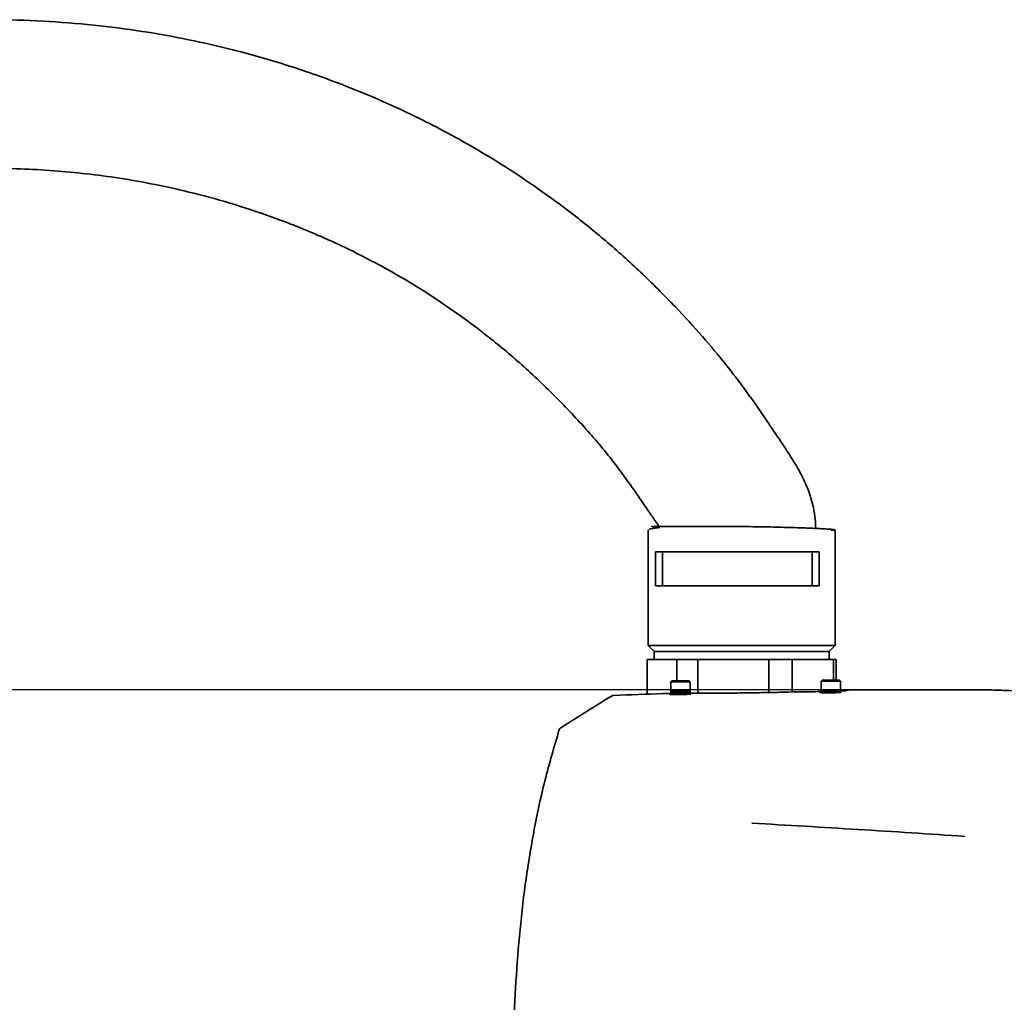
# Model space of a CAD drawing. Header units: millimetres. Extents: x -16 to 4241, y 0 to 4344.
# Tile 20 of 23: x 1671 to 1953, y 3185 to 3467. Entities that reach past the tile are written whole.
import ezdxf

# ---------------------------------------------------------------- set-up
doc = ezdxf.new("R2010")
doc.units = ezdxf.units.MM
doc.header["$PDSIZE"] = -1
doc.dimstyles.new('1比1', dxfattribs={"dimscale": 8, "dimtxt": 2.5, "dimasz": 2, "dimexe": 1.5, "dimexo": 0.625, "dimtad": 1, "dimtoh": 1, "dimdec": 1, "dimtxsty": 'Standard', "dimcen": 2.5, "dimclrd": 1, "dimclre": 1, "dimadec": 0, "dimazin": 0, "dimtfac": 1, "dimtdec": 1, "dimtmove": 0, "dimatfit": 3, "dimfxl": 1, "dimarcsym": 0})

# ---------------------------------------------------------------- blocks, each defined once
blk = doc.blocks.new('*D158')
at = {"color": 1, "lineweight": -2, "transparency": 16777216}
for p, q in [((1942.46, 3274.83), (1095.9, 3274.83)), ((1107.9, 2882.68), (1107.9, 3258.83)), ((1411.77, 2866.68), (1095.9, 2866.68))]:
    blk.add_line(p, q, dxfattribs=at)
at = {"color": 1, "transparency": 16777216}
for points in [[(1105.24, 3258.83), (1110.57, 3258.83), (1107.9, 3274.83)], [(1105.24, 2882.68), (1110.57, 2882.68), (1107.9, 2866.68)]]:
    blk.add_solid(points, dxfattribs=at)
at = {"layer": 'Defpoints', "color": 0, "transparency": 16777216}
for p in [(1107.9, 3274.83), (1947.46, 3274.83), (1416.77, 2866.68)]:
    blk.add_point(p, dxfattribs=at)
at = {"color": 0, "transparency": 16777216, "insert": (1091.24, 3070.75), "char_height": 20, "attachment_point": 5, "rotation": 90}
blk.add_mtext('408,2', dxfattribs=at)

msp = doc.modelspace()

# ---------------------------------------------------------------- linework, layer by layer
at = {"color": 7, "linetype": 'Continuous', "lineweight": 35}
for p, q in [((1850.94, 3320.63), (1850.81, 3320.55)), ((1850.81, 3320.55), (1850.81, 3287.55)), ((1857.03, 3321.55), (1854.39, 3321.55)), ((1857.68, 3321.55), (1857.03, 3321.55)), ((1865.45, 3321.55), (1864.54, 3321.55)), ((1904.31, 3320.55), (1903.12, 3320.55)), ((1904.31, 3287.55), (1904.31, 3320.55)), ((1852.94, 3314.35), (1871.98, 3314.35)), ((1852.94, 3304.55), (1852.94, 3314.35)), ((1854.94, 3304.55), (1854.94, 3314.35)), ((1871.98, 3314.35), (1899.71, 3314.35)), ((1897.71, 3314.35), (1897.71, 3304.55)), ((1899.71, 3314.35), (1899.71, 3304.55)), ((1871.98, 3304.55), (1852.94, 3304.55)), ((1899.71, 3304.55), (1871.98, 3304.55)), ((1850.81, 3287.55), (1852.56, 3285.8)), ((1903.72, 3287.55), (1850.81, 3287.55)), ((1902.56, 3285.8), (1904.31, 3287.55)), ((1904.31, 3287.55), (1903.72, 3287.55)), ((1852.56, 3285.8), (1852.56, 3283.55)), ((1902.56, 3285.8), (1852.56, 3285.8)), ((1902.56, 3283.55), (1902.56, 3285.8)), ((1850.56, 3283.55), (1850.56, 3273.59)), ((1850.58, 3283.55), (1850.56, 3283.55)), ((1850.58, 3273.59), (1850.58, 3283.55)), ((1854.8, 3283.55), (1850.58, 3283.55)), ((1859.02, 3283.55), (1854.8, 3283.55)), ((1859.02, 3277.42), (1859.02, 3283.55)), ((1864.99, 3283.55), (1859.02, 3283.55)), ((1864.99, 3273.87), (1864.99, 3283.55)), ((1875.14, 3283.55), (1864.99, 3283.55)), ((1885.29, 3283.55), (1875.14, 3283.55)), ((1885.29, 3274.07), (1885.29, 3283.55)), ((1891.97, 3283.55), (1885.29, 3283.55)), ((1891.97, 3274.23), (1891.97, 3283.55)), ((1897.9, 3283.55), (1891.97, 3283.55)), ((1903.83, 3283.55), (1897.9, 3283.55)), ((1903.83, 3277.62), (1903.83, 3283.55)), ((1904.56, 3283.55), (1903.83, 3283.55)), ((1904.56, 3277.62), (1904.56, 3283.55)), ((1857.62, 3277.42), (1857.32, 3277.12)), ((1857.32, 3277.12), (1857.32, 3274.42)), ((1862.82, 3277.12), (1857.32, 3277.12)), ((1857.62, 3277.42), (1862.52, 3277.42)), ((1862.82, 3277.12), (1862.52, 3277.42)), ((1862.82, 3274.42), (1862.82, 3277.12)), ((1900.62, 3277.62), (1900.32, 3277.32)), ((1900.32, 3277.32), (1900.32, 3274.62)), ((1905.82, 3277.32), (1900.32, 3277.32)), ((1900.62, 3277.62), (1905.52, 3277.62)), ((1905.82, 3277.32), (1905.52, 3277.62)), ((1905.82, 3274.62), (1905.82, 3277.32)), ((1857.32, 3274.42), (1857.32, 3273.97)), ((1862.82, 3274.42), (1857.32, 3274.42)), ((1857.32, 3274.42), (1862.03, 3274.42)), ((1857.32, 3273.97), (1862.03, 3273.97)), ((1858.57, 3273.97), (1858.57, 3273.47)), ((1861.26, 3273.54), (1858.66, 3273.47)), ((1861.57, 3273.55), (1861.57, 3273.97)), ((1862.01, 3273.88), (1861.57, 3273.88)), ((1862.03, 3274.42), (1862.82, 3274.42)), ((1862.03, 3273.97), (1862.82, 3273.97)), ((1862.82, 3273.97), (1862.82, 3274.42)), ((1900.32, 3274.62), (1900.32, 3274.17)), ((1905.82, 3274.62), (1900.32, 3274.62)), ((1900.32, 3274.62), (1904.18, 3274.62)), ((1900.32, 3274.17), (1904.18, 3274.17)), ((1901.57, 3274.17), (1901.57, 3274.02)), ((1904.26, 3274.03), (1901.66, 3274.02)), ((1904.18, 3274.62), (1905.82, 3274.62)), ((1904.18, 3274.17), (1905.82, 3274.17)), ((1905.82, 3274.17), (1905.82, 3274.62)), ((1907.46, 3274.63), (1907.46, 3274.79)), ((1907.46, 3274.79), (1907.46, 3274.79))]:
    msp.add_line(p, q, dxfattribs=at)
for points, knots in [([(1858.6, 3384.38), (1855.31, 3387.74), (1848.91, 3394.27), (1838.94, 3403.15), (1829.15, 3411.09), (1819.56, 3418.12), (1810.24, 3424.34), (1801.24, 3429.82), (1792.6, 3434.63), (1783.55, 3439.24), (1774.21, 3443.55), (1764.72, 3447.46), (1756.08, 3450.67), (1748, 3453.38), (1740.08, 3455.78), (1730.54, 3458.35), (1719.2, 3460.94), (1705.92, 3463.31), (1692.06, 3465.1), (1677.66, 3466.24), (1662.74, 3466.65), (1647.39, 3466.26), (1631.88, 3465.03), (1616.52, 3462.97), (1601.55, 3460.13), (1587.03, 3456.57), (1572.98, 3452.34), (1560.32, 3447.78), (1548.96, 3443.09), (1538.85, 3438.4), (1529.09, 3433.37), (1519.63, 3427.98), (1510.73, 3422.41), (1502.15, 3416.53), (1493.68, 3410.2), (1484.91, 3403.02), (1475.91, 3394.89), (1466.79, 3385.73), (1458.48, 3376.38), (1451.01, 3367.02), (1444.37, 3357.81), (1437.94, 3347.86), (1431.84, 3337.21), (1426.27, 3325.96), (1422.3, 3316.15), (1419.73, 3308.03), (1418.19, 3301.76), (1417.06, 3295.25), (1416.9, 3290.81), (1416.81, 3288.55)], [0, 0, 0, 0, 0.025758, 0.050105, 0.073103, 0.094806, 0.115256, 0.13449, 0.152538, 0.169422, 0.190156, 0.208889, 0.225651, 0.24065, 0.255621, 0.27098, 0.294745, 0.319383, 0.344892, 0.371274, 0.398527, 0.426649, 0.455394, 0.48373, 0.511542, 0.538838, 0.565624, 0.591905, 0.612574, 0.63293, 0.65298, 0.67273, 0.692578, 0.710478, 0.72977, 0.750469, 0.772597, 0.796183, 0.821265, 0.841091, 0.861818, 0.883482, 0.905993, 0.929013, 0.952238, 0.963904, 0.975652, 0.987607, 1, 1, 1, 1]), ([(1459.31, 3288.55), (1459.34, 3289.17), (1459.41, 3290.65), (1459.85, 3293.11), (1460.54, 3296), (1461.49, 3299.12), (1463.16, 3303.85), (1465.66, 3309.7), (1468.83, 3316.08), (1471.76, 3321.4), (1474.52, 3326.06), (1477.36, 3330.55), (1482.08, 3337.56), (1489.14, 3346.92), (1499.17, 3358.23), (1509.44, 3368.08), (1519.62, 3376.58), (1529.46, 3383.85), (1539.96, 3390.67), (1551.09, 3397), (1562.84, 3402.79), (1575.16, 3407.99), (1587.87, 3412.49), (1602.17, 3416.65), (1617.87, 3420.14), (1634.88, 3422.66), (1649.45, 3423.79), (1661.56, 3424.08), (1671.25, 3423.92), (1680.77, 3423.39), (1690.2, 3422.5), (1699.88, 3421.2), (1710.13, 3419.39), (1721.17, 3416.91), (1732.95, 3413.64), (1745.4, 3409.44), (1757.08, 3404.69), (1767.88, 3399.6), (1777.71, 3394.36), (1787.7, 3388.35), (1797.8, 3381.49), (1807.93, 3373.7), (1818.08, 3364.95), (1824.5, 3358.44), (1827.79, 3355.11)], [0, 0, 0, 0, 0.0041658, 0.0099551, 0.0167724, 0.0241706, 0.0318252, 0.0505442, 0.0668811, 0.0796774, 0.0913849, 0.1033128, 0.1153751, 0.1481916, 0.1820447, 0.2169306, 0.2437435, 0.2711475, 0.2991725, 0.327845, 0.3571858, 0.3872048, 0.4176987, 0.4478231, 0.4872406, 0.5257623, 0.5633428, 0.5854252, 0.6071474, 0.6285041, 0.649491, 0.67084, 0.6941511, 0.7194855, 0.746855, 0.776279, 0.8077889, 0.8316023, 0.8565365, 0.8826329, 0.9099458, 0.9385446, 0.9685223, 1, 1, 1, 1]), ([(1898.74, 3321.01), (1898.71, 3321.89), (1898.64, 3323.89), (1898.14, 3326.79), (1897.37, 3329.85), (1896.42, 3332.51), (1895.44, 3334.74), (1894.52, 3336.58), (1893.46, 3338.5), (1892.02, 3340.88), (1889.87, 3344.18), (1886.95, 3348.6), (1883.11, 3354.28), (1878.46, 3360.87), (1872.85, 3368.23), (1866.19, 3376.22), (1861.21, 3381.57), (1858.6, 3384.38)], [0, 0, 0, 0, 0.034487, 0.078732, 0.115401, 0.158667, 0.189611, 0.211578, 0.239558, 0.27598, 0.320966, 0.394761, 0.484653, 0.590603, 0.712257, 0.849025, 1, 1, 1, 1]), ([(1827.79, 3355.11), (1829.37, 3353.43), (1832.45, 3350.15), (1836.85, 3345.11), (1840.98, 3339.99), (1844.79, 3334.83), (1848.04, 3330.17), (1850.67, 3326.33), (1852.51, 3323.6), (1853.56, 3322.1), (1853.95, 3321.55)], [0, 0, 0, 0, 0.161585, 0.317055, 0.470956, 0.624887, 0.7683, 0.870842, 0.952667, 1, 1, 1, 1]), ([(1854.14, 3321.28), (1853.76, 3321.23), (1852.87, 3321.12), (1851.79, 3320.94), (1851.34, 3320.82), (1851.11, 3320.75)], [0, 0, 0, 0, 0.252998, 0.599898, 1, 1, 1, 1]), ([(1854.39, 3321.55), (1853.92, 3321.55), (1852.96, 3321.55), (1852.11, 3321.55), (1851.73, 3321.55), (1851.9, 3321.55), (1852.64, 3321.55), (1853.51, 3321.55), (1854.26, 3321.55), (1854.43, 3321.55)], [0, 0, 0, 0, 0.152927, 0.310358, 0.470855, 0.632801, 0.794487, 0.954221, 1, 1, 1, 1]), ([(1864.54, 3321.55), (1863.72, 3321.55), (1862.06, 3321.55), (1859.74, 3321.55), (1858.38, 3321.55), (1857.68, 3321.55)], [0, 0, 0, 0, 0.317903, 0.651431, 1, 1, 1, 1]), ([(1875.07, 3321.55), (1874.04, 3321.55), (1871.91, 3321.55), (1868.65, 3321.55), (1866.55, 3321.55), (1865.45, 3321.55)], [0, 0, 0, 0, 0.306258, 0.63984, 1, 1, 1, 1]), ([(1903.06, 3320.76), (1902.81, 3320.78), (1902.22, 3320.83), (1900.81, 3320.91), (1898.99, 3321), (1896.89, 3321.09), (1894.63, 3321.18), (1892.02, 3321.26), (1889.1, 3321.34), (1885.93, 3321.42), (1882.48, 3321.48), (1878.85, 3321.54), (1876.27, 3321.54), (1875.07, 3321.55)], [0, 0, 0, 0, 0.067662, 0.161468, 0.252685, 0.34072, 0.425109, 0.505522, 0.606178, 0.699238, 0.784802, 0.899715, 1, 1, 1, 1]), ([(1904.31, 3320.55), (1904.26, 3320.58), (1904.16, 3320.64), (1903.68, 3320.71), (1903.17, 3320.75), (1903.06, 3320.76)], [0, 0, 0, 0, 0.437371, 0.873649, 1, 1, 1, 1]), ([(1825.81, 3264), (1828.23, 3265.52), (1833.07, 3268.57), (1837.94, 3271.57), (1840.37, 3273.07)], [0, 0, 0, 0, 0.499861, 1, 1, 1, 1]), ([(1825.81, 3264), (1828.23, 3265.52), (1833.07, 3268.57), (1837.94, 3271.57), (1840.37, 3273.07)], [0, 0, 0, 0, 0.499861, 1, 1, 1, 1]), ([(1840.37, 3273.07), (1840.49, 3273.13), (1840.68, 3273.22), (1840.88, 3273.24), (1840.95, 3273.25)], [0, 0, 0, 0, 0.647852, 1, 1, 1, 1]), ([(1840.95, 3273.25), (1845.64, 3273.44), (1851.51, 3273.67), (1857.38, 3273.81), (1858.57, 3273.84)], [0, 0, 0, 0, 0.798003, 1, 1, 1, 1]), ([(1856.99, 3273.52), (1856.98, 3273.52), (1856.96, 3273.5), (1857.12, 3273.48), (1857.45, 3273.47), (1857.92, 3273.46), (1858.36, 3273.47), (1858.6, 3273.47), (1858.66, 3273.47)], [0, 0, 0, 0, 0.0742744, 0.2894823, 0.5043827, 0.7189359, 0.9332642, 1, 1, 1, 1]), ([(1858.57, 3273.64), (1858.41, 3273.64), (1858.06, 3273.63), (1857.58, 3273.6), (1857.19, 3273.57), (1857.07, 3273.55), (1857.01, 3273.54)], [0, 0, 0, 0, 0.215815, 0.47691, 0.738292, 1, 1, 1, 1]), ([(1861.26, 3273.54), (1861.46, 3273.54), (1861.84, 3273.55), (1862.35, 3273.58), (1862.73, 3273.61), (1862.95, 3273.64), (1862.98, 3273.67), (1862.82, 3273.7), (1862.48, 3273.71), (1862.04, 3273.72), (1861.71, 3273.71), (1861.57, 3273.71)], [0, 0, 0, 0, 0.113913, 0.227821, 0.341857, 0.45603, 0.570242, 0.684383, 0.798377, 0.912213, 1, 1, 1, 1]), ([(1892.92, 3274.26), (1891.57, 3274.22), (1888.88, 3274.15), (1884.33, 3274.05), (1879.47, 3273.97), (1874.39, 3273.91), (1869.4, 3273.88), (1865.25, 3273.87), (1862.9, 3273.88), (1862.01, 3273.88)], [0, 0, 0, 0, 0.1413847, 0.2827692, 0.4386599, 0.5945503, 0.7503493, 0.9061482, 1, 1, 1, 1]), ([(1895.49, 3274.3), (1894.93, 3274.29), (1894.02, 3274.28), (1893.22, 3274.26), (1892.92, 3274.26)], [0, 0, 0, 0, 0.6224921, 1, 1, 1, 1]), ([(1895.49, 3274.3), (1895.6, 3274.3), (1896.26, 3274.3), (1896.91, 3274.31), (1897.46, 3274.31)], [0, 0, 0, 0, 0.163172, 1, 1, 1, 1]), ([(1900.35, 3274.34), (1900.12, 3274.34), (1899.22, 3274.32), (1898.21, 3274.31), (1897.46, 3274.31)], [0, 0, 0, 0, 0.252825, 1, 1, 1, 1]), ([(1901.57, 3274.16), (1901.41, 3274.16), (1901.06, 3274.16), (1900.58, 3274.15), (1900.2, 3274.13), (1899.97, 3274.1), (1899.94, 3274.08), (1900.11, 3274.05), (1900.45, 3274.03), (1900.92, 3274.02), (1901.35, 3274.02), (1901.6, 3274.02), (1901.66, 3274.02)], [0, 0, 0, 0, 0.090335, 0.199637, 0.308992, 0.418442, 0.527974, 0.637538, 0.747066, 0.856502, 0.96583, 1, 1, 1, 1]), ([(1904.26, 3274.03), (1904.46, 3274.03), (1904.84, 3274.04), (1905.35, 3274.05), (1905.73, 3274.07), (1905.95, 3274.1), (1905.99, 3274.12), (1905.82, 3274.15), (1905.49, 3274.16), (1905.16, 3274.17), (1905, 3274.17)], [0, 0, 0, 0, 0.12519, 0.250377, 0.375638, 0.501024, 0.626503, 0.752001, 0.877442, 1, 1, 1, 1]), ([(1907.46, 3274.63), (1907.38, 3274.61), (1907.25, 3274.56), (1906.22, 3274.52), (1905.82, 3274.5)], [0, 0, 0, 0, 0.600419, 1, 1, 1, 1]), ([(1944.19, 3274.86), (1942.08, 3274.86), (1937.86, 3274.85), (1931.49, 3274.84), (1925.08, 3274.83), (1918.87, 3274.82), (1913, 3274.81), (1909.28, 3274.8), (1907.46, 3274.79)], [0, 0, 0, 0, 0.172138, 0.344722, 0.520408, 0.695972, 0.851456, 1, 1, 1, 1]), ([(2109.04, 3227.57), (2105.61, 3228.94), (2097.71, 3232.11), (2085.64, 3236.8), (2073.24, 3241.55), (2062.62, 3245.54), (2053.66, 3248.85), (2046.2, 3251.59), (2039.14, 3254.14), (2032.22, 3256.63), (2025.43, 3259.04), (2018.72, 3261.39), (2012.11, 3263.73), (2005.3, 3265.91), (1998.31, 3267.88), (1991.15, 3269.64), (1984, 3271.13), (1977.26, 3272.3), (1971.41, 3273.13), (1966.76, 3273.67), (1963.85, 3273.95), (1962.27, 3274.09), (1961.46, 3274.16), (1960.27, 3274.25), (1958.39, 3274.39), (1955.7, 3274.55), (1952.2, 3274.72), (1948.27, 3274.84), (1945.51, 3274.84), (1944.19, 3274.84)], [0, 0, 0, 0, 0.064223, 0.148033, 0.225008, 0.295051, 0.345196, 0.391025, 0.433244, 0.475644, 0.518783, 0.558637, 0.599199, 0.640667, 0.682753, 0.725452, 0.768769, 0.809741, 0.844395, 0.871476, 0.890982, 0.895285, 0.898955, 0.905148, 0.916052, 0.931668, 0.951996, 0.977038, 1, 1, 1, 1]), ([(1825.38, 3263.45), (1825.43, 3263.56), (1825.52, 3263.76), (1825.7, 3263.92), (1825.8, 3263.99), (1825.81, 3264)], [0, 0, 0, 0, 0.48325, 0.942565, 1, 1, 1, 1]), ([(1812.02, 3145.28), (1812, 3150.2), (1811.95, 3160.04), (1812.2, 3174.8), (1812.81, 3189.57), (1813.9, 3204.4), (1815.57, 3219.24), (1817.96, 3234.11), (1821.09, 3248.9), (1823.95, 3258.6), (1825.38, 3263.45)], [0, 0, 0, 0, 0.123578, 0.247151, 0.370999, 0.494837, 0.620461, 0.746071, 0.873043, 1, 1, 1, 1]), ([(1880.44, 3236.71), (1885.5, 3236.42), (1895.62, 3235.83), (1910.89, 3234.9), (1926.15, 3233.95), (1936.32, 3233.27), (1941.41, 3232.94)], [0, 0, 0, 0, 0.2500364, 0.5000416, 0.7500265, 1, 1, 1, 1])]:
    msp.add_open_spline(points, degree=3, knots=knots, dxfattribs=at)

# ---------------------------------------------------------------- dimensions: what is measured, and where the dimension line sits
dim = msp.add_linear_dim(base=(1107.9031, 3274.8281), p1=(1416.7716, 2866.6772), p2=(1947.4645, 3274.8281), angle=90, dimstyle='1比1')
dim.commit()
dim.dimension.update_dxf_attribs({"geometry": '*D158', "text_midpoint": (1091.2364, 3070.7527)})

doc.saveas('drawing.dxf')
